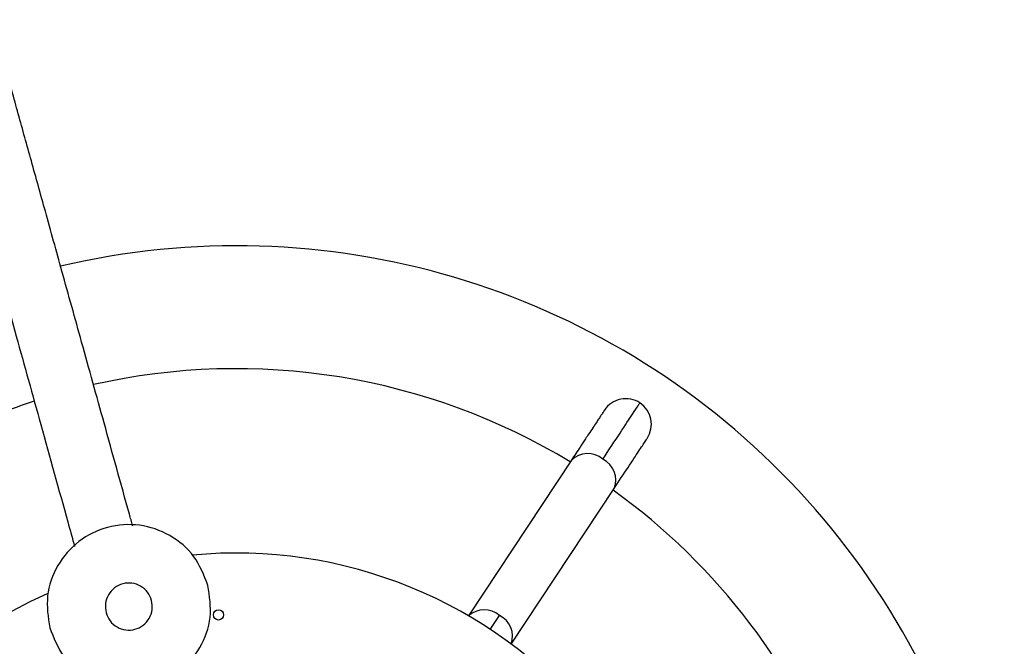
# Model space of a CAD drawing. Header units: millimetres. Extents: x 142 to 1148, y 353 to 845.
# Tile 88 of 139: x 677.89 to 687.51, y 598.11 to 604.23. Entities that reach past the tile are written whole.
import ezdxf

# ---------------------------------------------------------------- set-up
doc = ezdxf.new("R2010")
doc.units = ezdxf.units.MM

msp = doc.modelspace()

# ---------------------------------------------------------------- linework, layer by layer
at = {"color": 7, "linetype": 'Continuous', "lineweight": 25}
for p, q in [((683.2793, 599.9285), (682.2753, 598.4091)), ((682.6925, 598.1334), (683.6964, 599.6528))]:
    msp.add_line(p, q, dxfattribs=at)
at = {"color": 8, "linetype": 'Continuous', "lineweight": 25}
msp.add_line((682.4877, 598.277), (682.5773, 598.4127), dxfattribs=at)
at = {"color": 7, "linetype": 'Continuous', "lineweight": 25}
msp.add_circle((679.8338, 598.4187), 0.05, dxfattribs=at)
for centre, radius, start, end in [((680.007, 594.5226), 7.5, 344.54504, 103.22511), ((680.007, 594.5226), 7.5, 107.81244, 344.54504), ((680.007, 594.5226), 6.3, 58.81928, 102.77973), ((680.007, 594.5226), 6.3, 108.25668, 126.2708), ((683.8108, 600.2794), 0.25, 56.54504, 146.56402), ((683.8108, 600.2794), 0.25, 326.56402, 56.54504), ((680.007, 594.5226), 6.3, 346.81928, 54.2708), ((680.007, 594.5226), 4.5, 344.54504, 95.47922), ((680.007, 594.5226), 4.5, 114.14992, 344.54504)]:
    msp.add_arc(centre, radius, start, end, dxfattribs=at)
at = {"color": 8, "linetype": 'Continuous', "lineweight": 25}
for centre, radius, start, end in [((683.4374, 599.771), 0.2232, 48.49557, 135.12329), ((683.4896, 599.7366), 0.2232, 337.96679, 64.59451), ((682.4285, 598.2425), 0.2261, 48.82315, 132.58697), ((682.4792, 598.209), 0.2261, 340.50312, 64.26694)]:
    msp.add_arc(centre, radius, start, end, dxfattribs=at)
at = {"color": 7, "linetype": 'Continuous', "lineweight": 25}
for points, knots in [([(678.9949, 599.2886), (678.9844, 599.3265), (678.8912, 599.6621), (678.7248, 600.2613), (678.5052, 601.0524), (678.314, 601.741), (678.1505, 602.3299), (678.0084, 602.8415), (677.8778, 603.312), (677.6614, 604.0913), (677.3569, 605.1878), (676.9715, 606.5758), (676.5769, 607.9972), (676.1775, 609.4354), (675.775, 610.8851), (675.3841, 612.2927), (675.0041, 613.6612), (674.5956, 615.1324), (674.1613, 616.6967), (673.7028, 618.348), (673.2048, 620.1415), (672.6696, 622.0691), (672.098, 624.1276), (671.536, 626.1514), (670.9564, 628.2389), (670.357, 630.3977), (669.7346, 632.6393), (669.1095, 634.8903), (668.4782, 637.1641), (667.8367, 639.4744), (667.2705, 641.5136), (666.7831, 643.269), (666.3798, 644.7213), (665.9678, 646.205), (665.5458, 647.725), (665.1126, 649.2852), (664.6668, 650.8908), (664.2073, 652.5457), (663.7712, 654.1161), (663.3623, 655.5886), (662.9855, 656.9456), (662.6023, 658.3258), (662.2142, 659.7235), (661.82, 661.1431), (661.42, 662.5837), (661.0153, 664.0414), (660.6075, 665.5101), (660.1976, 666.9863), (659.7851, 668.4718), (659.3705, 669.965), (658.9054, 671.6402), (658.3911, 673.4924), (657.8317, 675.5068), (657.2771, 677.5041), (656.7291, 679.4778), (656.1324, 681.6269), (655.4907, 683.9378), (654.809, 686.3931), (654.1534, 688.7542), (653.5246, 691.0187), (652.9236, 693.1831), (652.3423, 695.2766), (651.823, 697.1471), (651.3624, 698.8056), (650.9567, 700.2668), (650.5697, 701.6605), (650.2246, 702.9035), (649.9219, 703.9937), (649.6603, 704.9357), (649.4618, 705.6508), (649.3164, 706.1743), (649.2148, 706.5401), (649.1114, 706.9125), (649.0017, 707.3075), (648.8861, 707.724), (648.766, 708.1563), (648.6435, 708.5976), (648.5183, 709.0488), (648.3937, 709.4974), (648.3018, 709.8283), (648.2565, 709.9915), (648.2473, 710.0245)], [0, 0, 0, 0, 0.000794, 0.007025, 0.012588, 0.01749, 0.021661, 0.025197, 0.028521, 0.031875, 0.042235, 0.05286, 0.063519, 0.075568, 0.087634, 0.099705, 0.111792, 0.123878, 0.139722, 0.155563, 0.171418, 0.192648, 0.213882, 0.235125, 0.256366, 0.280395, 0.304425, 0.328458, 0.352488, 0.376511, 0.400531, 0.414687, 0.428833, 0.442983, 0.457121, 0.47126, 0.485384, 0.499503, 0.5136, 0.524257, 0.534876, 0.545366, 0.555761, 0.566015, 0.576226, 0.586465, 0.59669, 0.606963, 0.617367, 0.627911, 0.638539, 0.653047, 0.667711, 0.682297, 0.696926, 0.711594, 0.730695, 0.749795, 0.768897, 0.787052, 0.805212, 0.823352, 0.841434, 0.855626, 0.869801, 0.883953, 0.897983, 0.909485, 0.920583, 0.931277, 0.936179, 0.94099, 0.945948, 0.951573, 0.957893, 0.964526, 0.971802, 0.979733, 0.988337, 0.997635, 1, 1, 1, 1]), ([(647.6648, 709.8799), (647.6932, 709.7776), (647.7494, 709.5752), (647.8398, 709.2494), (647.9294, 708.9268), (648.0533, 708.4806), (648.2229, 707.8699), (648.4534, 707.0397), (648.7072, 706.1258), (648.984, 705.1288), (649.2945, 704.0105), (649.6396, 702.7678), (650.0194, 701.3999), (650.4195, 699.9589), (650.8384, 698.4502), (651.2721, 696.8885), (651.7186, 695.2803), (652.1762, 693.6323), (652.6467, 691.9378), (653.1512, 690.1208), (653.6902, 688.1797), (654.2644, 686.1118), (654.8506, 684.0005), (655.4477, 681.8503), (656.0549, 679.6633), (656.6716, 677.4422), (657.2961, 675.1932), (657.8572, 673.1724), (658.35, 671.3976), (658.7713, 669.8803), (659.1898, 668.3732), (659.6055, 666.8762), (660.0197, 665.3845), (660.4315, 663.9013), (660.8399, 662.4304), (661.2436, 660.9765), (661.6413, 659.5441), (662.0332, 658.1329), (662.4194, 656.7417), (662.8323, 655.255), (663.2664, 653.6915), (663.7182, 652.0642), (664.1567, 650.4851), (664.5826, 648.9513), (664.9972, 647.4582), (665.4785, 645.7248), (666.0205, 643.7726), (666.6187, 641.6184), (667.2679, 639.2804), (667.9663, 636.7652), (668.7151, 634.0681), (669.4566, 631.3976), (670.1105, 629.0429), (670.6811, 626.9879), (671.1686, 625.232), (671.6621, 623.4548), (672.1636, 621.6488), (672.6753, 619.806), (673.1998, 617.917), (673.6858, 616.1664), (674.1307, 614.5641), (674.5303, 613.125), (674.9416, 611.644), (675.3655, 610.1171), (675.7488, 608.7366), (676.0857, 607.5236), (676.3665, 606.512), (676.6423, 605.5189), (676.8589, 604.7388), (677.0233, 604.1469), (677.1463, 603.7037), (677.2906, 603.1841), (677.4584, 602.5798), (677.6499, 601.8901), (677.8653, 601.1142), (678.1051, 600.2508), (678.2956, 599.5647), (678.4062, 599.1665), (678.4284, 599.0862)], [0, 0, 0, 0, 0.006866, 0.013602, 0.019729, 0.025257, 0.037612, 0.050083, 0.06269, 0.075445, 0.088339, 0.102821, 0.117324, 0.131852, 0.146405, 0.160992, 0.175343, 0.189699, 0.204064, 0.218476, 0.234873, 0.251242, 0.267674, 0.284148, 0.300561, 0.31705, 0.333572, 0.349934, 0.360849, 0.371662, 0.382246, 0.392711, 0.403114, 0.413455, 0.423731, 0.434047, 0.444422, 0.454859, 0.465486, 0.47618, 0.489673, 0.503194, 0.516726, 0.530273, 0.54382, 0.55738, 0.578688, 0.600003, 0.62133, 0.649893, 0.67846, 0.707029, 0.735597, 0.754145, 0.7727, 0.791246, 0.809792, 0.828339, 0.846874, 0.865408, 0.878374, 0.891337, 0.904288, 0.917232, 0.930158, 0.938231, 0.946231, 0.953825, 0.96099, 0.963768, 0.966973, 0.970766, 0.975138, 0.980081, 0.985591, 0.991667, 0.998321, 1, 1, 1, 1]), ([(683.5853, 599.9382), (683.6451, 600.0286), (683.7658, 600.2113), (683.8754, 600.3772), (683.9381, 600.4721), (683.9451, 600.4827), (683.9486, 600.488)], [0, 0, 0, 0, 0.27761, 0.560579, 0.78239, 1, 1, 1, 1]), ([(683.6022, 600.4172), (683.6008, 600.4151), (683.5985, 600.4116), (683.5838, 600.3894), (683.5679, 600.3653), (683.5482, 600.3355), (683.5126, 600.2816), (683.4684, 600.2147), (683.4118, 600.1291), (683.3584, 600.0483), (683.3086, 599.9728), (683.2793, 599.9285)], [0, 0, 0, 0, 0.149343, 0.241836, 0.321202, 0.402763, 0.484426, 0.683075, 0.747462, 0.851674, 1, 1, 1, 1]), ([(683.6964, 599.6528), (683.7442, 599.7251), (683.8405, 599.8709), (683.9413, 600.0234), (684.0073, 600.1233), (684.0154, 600.1355), (684.0194, 600.1416)], [0, 0, 0, 0, 0.247575, 0.5, 0.752425, 1, 1, 1, 1])]:
    msp.add_open_spline(points, degree=3, knots=knots, dxfattribs=at)
for points in [[(679.7306, 598.7069), (679.6919, 598.805), (679.6145, 599.001), (679.3668, 599.2104), (679.0654, 599.3138), (678.7454, 599.2927), (678.4578, 599.151), (678.2484, 598.9107), (678.1387, 598.6056), (678.1696, 598.3971), (678.1851, 598.2928)], [(679.18, 598.5594), (679.1689, 598.5876), (679.1466, 598.644), (679.0754, 598.7042), (678.9888, 598.7339), (678.8968, 598.7278), (678.8141, 598.6871), (678.7539, 598.618), (678.7223, 598.5303), (678.7312, 598.4703), (678.7357, 598.4404)], [(678.1851, 598.2928), (678.2238, 598.1948), (678.3013, 597.9988), (678.5489, 597.7894), (678.8504, 597.686), (679.1703, 597.707), (679.4579, 597.8488), (679.6673, 598.0891), (679.7771, 598.3942), (679.7461, 598.6027), (679.7306, 598.7069)], [(678.7357, 598.4404), (678.7468, 598.4122), (678.7691, 598.3558), (678.8403, 598.2956), (678.927, 598.2659), (679.0189, 598.2719), (679.1016, 598.3127), (679.1618, 598.3818), (679.1934, 598.4695), (679.1845, 598.5294), (679.18, 598.5594)]]:
    msp.add_open_spline(points, degree=3, dxfattribs=at)

doc.saveas('drawing.dxf')
